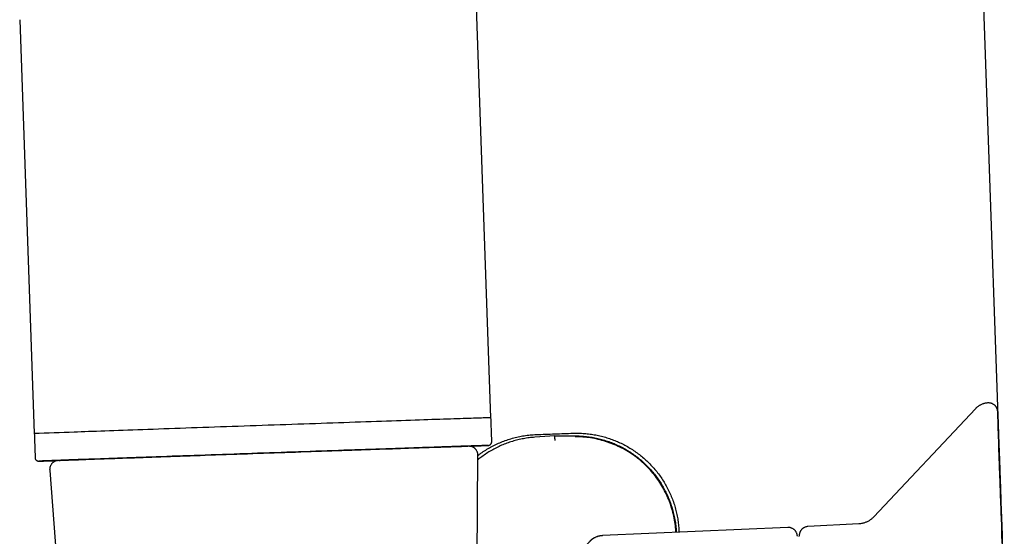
# Model space of a CAD drawing. Header units: millimetres. Extents: x 8 to 738, y 5 to 761.
# Tile 35 of 77: x 144 to 197, y 554 to 582. Entities that reach past the tile are written whole.
import ezdxf

# ---------------------------------------------------------------- set-up
doc = ezdxf.new("R2010")
doc.units = ezdxf.units.MM

msp = doc.modelspace()

# ---------------------------------------------------------------- linework, layer by layer
at = {"color": 7, "linetype": 'Continuous', "lineweight": 30}
for p, q in [((196.956, 551.219), (194.239, 629.024)), ((169.093, 560.841), (166.825, 625.802)), ((143.523, 582.462), (144.308, 559.976)), ((195.388, 561.33), (189.869, 555.453)), ((196.599, 561.168), (196.599, 561.171)), ((169.139, 559.542), (169.086, 561.041)), ((144.301, 560.176), (144.354, 558.677)), ((172.568, 559.857), (171.478, 559.781)), ((172.568, 559.857), (173.661, 559.857)), ((172.57, 559.807), (172.568, 559.857)), ((196.766, 556.388), (196.668, 559.184)), ((196.766, 556.375), (196.669, 559.172)), ((196.674, 559.022), (196.765, 556.416)), ((196.674, 559.01), (196.765, 556.404)), ((168.318, 550.023), (168.392, 558.794)), ((145.151, 557.982), (147.419, 529.044)), ((196.765, 556.416), (196.766, 556.388)), ((196.765, 556.404), (196.766, 556.375)), ((185.207, 554.879), (175.146, 554.44)), ((179.301, 554.645), (179.302, 554.621)), ((189.057, 555.076), (186.301, 554.931))]:
    msp.add_line(p, q, dxfattribs=at)
at = {"color": 7, "linetype": 'Continuous', "lineweight": 30, "flags": 128}
for points in [[(196.599, 561.162), (196.599, 561.152), (196.6, 561.123), (196.602, 561.075), (196.604, 561.008), (196.607, 560.921), (196.611, 560.816), (196.615, 560.692), (196.62, 560.55), (196.626, 560.389), (196.632, 560.209), (196.639, 560.01), (196.647, 559.794), (196.655, 559.559), (196.664, 559.307), (196.673, 559.036), (196.683, 558.748), (196.694, 558.443), (196.705, 558.12), (196.717, 557.78), (196.73, 557.424), (196.743, 557.051), (196.756, 556.662), (196.77, 556.257), (196.785, 555.836), (196.8, 555.399), (196.816, 554.948), (196.832, 554.482), (196.849, 554.001)], [(196.848, 554.028), (196.831, 554.508), (196.815, 554.974), (196.799, 555.424), (196.784, 555.86), (196.769, 556.28), (196.755, 556.684), (196.742, 557.072), (196.729, 557.444), (196.716, 557.8), (196.704, 558.138), (196.693, 558.46), (196.683, 558.765), (196.672, 559.052), (196.663, 559.321), (196.654, 559.573), (196.646, 559.806), (196.639, 560.022), (196.632, 560.219), (196.626, 560.398), (196.62, 560.558), (196.615, 560.7), (196.611, 560.823), (196.607, 560.927), (196.604, 561.012), (196.602, 561.078), (196.6, 561.125), (196.599, 561.153), (196.599, 561.162)], [(169.093, 560.841), (169.093, 560.841), (169.089, 560.841), (169.076, 560.841), (169.054, 560.841), (169.024, 560.84), (168.985, 560.839), (168.938, 560.837), (168.883, 560.836), (168.819, 560.834), (168.747, 560.831), (168.667, 560.829), (168.578, 560.826), (168.481, 560.823), (168.377, 560.819), (168.264, 560.816), (168.143, 560.812), (168.015, 560.807), (167.878, 560.803), (167.734, 560.798), (167.583, 560.793), (167.424, 560.787), (167.257, 560.782), (167.084, 560.776), (166.903, 560.77), (166.715, 560.764), (166.521, 560.757), (166.319, 560.75), (166.111, 560.743), (165.897, 560.736), (165.676, 560.728), (165.449, 560.72), (165.217, 560.712), (164.978, 560.704), (164.734, 560.696), (164.484, 560.687), (164.228, 560.679), (163.968, 560.67), (163.703, 560.66), (163.433, 560.651), (163.158, 560.642), (162.879, 560.632), (162.595, 560.622), (162.308, 560.612), (162.016, 560.602), (161.721, 560.592), (161.423, 560.582), (161.121, 560.571), (160.817, 560.561), (160.509, 560.55), (160.199, 560.539), (159.886, 560.528), (159.572, 560.518), (159.255, 560.507), (158.937, 560.495), (158.617, 560.484), (158.295, 560.473), (157.973, 560.462), (157.65, 560.451), (157.326, 560.439), (157.001, 560.428), (156.677, 560.417), (156.352, 560.405), (156.028, 560.394), (155.704, 560.383), (155.381, 560.371), (155.059, 560.36), (154.738, 560.349), (154.418, 560.338), (154.1, 560.327), (153.783, 560.315), (153.469, 560.304), (153.157, 560.293), (152.847, 560.283), (152.54, 560.272), (152.236, 560.261), (151.935, 560.25), (151.637, 560.24), (151.342, 560.23), (151.051, 560.219), (150.764, 560.209), (150.482, 560.199), (150.203, 560.189), (149.929, 560.18), (149.66, 560.17), (149.395, 560.161), (149.135, 560.151), (148.881, 560.142), (148.632, 560.134), (148.388, 560.125), (148.15, 560.116), (147.918, 560.108), (147.692, 560.1), (147.473, 560.092), (147.259, 560.085), (147.052, 560.077), (146.852, 560.07), (146.658, 560.063), (146.472, 560.056)], [(196.662, 559.348), (196.658, 559.466), (196.654, 559.578), (196.651, 559.684), (196.647, 559.783), (196.644, 559.875), (196.641, 559.961), (196.638, 560.041), (196.636, 560.114), (196.633, 560.181), (196.631, 560.24), (196.629, 560.294), (196.628, 560.34), (196.626, 560.381), (196.625, 560.414), (196.624, 560.441), (196.623, 560.461), (196.623, 560.475), (196.623, 560.482), (196.623, 560.482), (196.623, 560.476), (196.623, 560.463), (196.624, 560.443), (196.625, 560.417), (196.626, 560.384), (196.627, 560.344), (196.629, 560.298), (196.631, 560.246), (196.633, 560.186), (196.635, 560.121), (196.638, 560.048), (196.641, 559.969), (196.643, 559.884), (196.647, 559.792), (196.65, 559.693), (196.654, 559.588), (196.658, 559.477), (196.662, 559.359)], [(168.944, 559.335), (168.942, 559.335), (168.929, 559.335), (168.908, 559.335), (168.879, 559.334), (168.841, 559.333), (168.796, 559.331), (168.742, 559.33), (168.679, 559.328), (168.609, 559.325), (168.53, 559.323), (168.444, 559.32), (168.349, 559.317), (168.246, 559.314), (168.136, 559.31), (168.018, 559.306), (167.892, 559.302), (167.758, 559.298), (167.617, 559.293), (167.468, 559.288), (167.312, 559.283), (167.149, 559.277), (166.979, 559.271), (166.801, 559.265), (166.617, 559.259), (166.426, 559.253), (166.228, 559.246), (166.024, 559.239), (165.814, 559.232), (165.597, 559.224), (165.374, 559.217), (165.146, 559.209), (164.911, 559.201), (164.671, 559.193), (164.426, 559.184), (164.175, 559.176), (163.92, 559.167), (163.659, 559.158), (163.393, 559.149), (163.123, 559.139), (162.849, 559.13), (162.571, 559.12), (162.288, 559.111), (162.002, 559.101), (161.712, 559.091), (161.419, 559.081), (161.122, 559.07), (160.823, 559.06), (160.521, 559.049), (160.216, 559.039), (159.908, 559.028), (159.599, 559.017), (159.288, 559.007), (158.975, 558.996), (158.66, 558.985), (158.344, 558.974), (158.027, 558.963), (157.709, 558.952), (157.391, 558.941), (157.072, 558.929), (156.753, 558.918), (156.434, 558.907), (156.115, 558.896), (155.796, 558.885), (155.478, 558.874), (155.161, 558.863), (154.845, 558.852), (154.531, 558.841), (154.218, 558.83), (153.907, 558.819), (153.597, 558.808), (153.29, 558.797), (152.985, 558.786), (152.683, 558.776), (152.383, 558.765), (152.087, 558.755), (151.794, 558.744), (151.504, 558.734), (151.218, 558.724), (150.935, 558.714), (150.657, 558.704), (150.382, 558.695), (150.112, 558.685), (149.847, 558.676), (149.586, 558.666), (149.331, 558.657), (149.08, 558.648), (148.834, 558.64), (148.595, 558.631), (148.36, 558.623), (148.131, 558.615), (147.909, 558.607), (147.692, 558.599), (147.482, 558.591), (147.278, 558.584), (147.08, 558.577), (146.889, 558.57), (146.705, 558.564), (146.527, 558.557), (146.357, 558.551), (146.194, 558.545), (146.038, 558.539), (145.889, 558.534), (145.748, 558.529), (145.615, 558.524), (145.489, 558.519), (145.37, 558.515), (145.26, 558.511), (145.157, 558.507), (145.063, 558.504), (144.976, 558.5), (144.897, 558.497), (144.827, 558.495), (144.765, 558.492), (144.711, 558.49), (144.665, 558.488), (144.627, 558.487), (144.598, 558.486), (144.577, 558.485), (144.565, 558.484), (144.562, 558.484)], [(145.654, 558.522), (145.666, 558.523), (145.693, 558.524), (145.727, 558.525), (145.769, 558.527), (145.818, 558.529), (145.875, 558.531), (145.939, 558.534), (146.011, 558.536), (146.09, 558.539), (146.176, 558.543), (146.27, 558.546), (146.37, 558.55), (146.478, 558.554), (146.593, 558.558), (146.715, 558.562), (146.844, 558.567), (146.979, 558.572), (147.121, 558.577), (147.27, 558.583), (147.426, 558.588), (147.587, 558.594), (147.755, 558.6), (147.929, 558.606), (148.11, 558.613), (148.296, 558.619), (148.488, 558.626), (148.685, 558.633), (148.888, 558.641), (149.097, 558.648), (149.311, 558.656), (149.53, 558.663), (149.753, 558.671), (149.982, 558.679), (150.215, 558.688), (150.453, 558.696), (150.695, 558.705), (150.941, 558.713), (151.191, 558.722), (151.445, 558.731), (151.703, 558.74), (151.964, 558.75), (152.229, 558.759), (152.496, 558.768), (152.766, 558.778), (153.04, 558.787), (153.315, 558.797), (153.593, 558.807), (153.873, 558.817), (154.156, 558.827), (154.44, 558.837), (154.725, 558.847), (155.012, 558.857), (155.3, 558.867), (155.589, 558.877), (155.879, 558.887), (156.17, 558.897), (156.461, 558.907), (156.752, 558.917), (157.043, 558.928), (157.334, 558.938), (157.624, 558.948), (157.914, 558.958), (158.203, 558.968), (158.492, 558.978), (158.778, 558.988), (159.064, 558.998), (159.348, 559.008), (159.63, 559.018), (159.91, 559.027), (160.188, 559.037), (160.464, 559.047), (160.737, 559.056), (161.008, 559.065), (161.275, 559.075), (161.54, 559.084), (161.801, 559.093), (162.058, 559.102), (162.313, 559.111), (162.563, 559.119), (162.809, 559.128), (163.051, 559.136), (163.289, 559.144), (163.522, 559.152), (163.751, 559.16), (163.975, 559.168), (164.194, 559.175), (164.407, 559.183), (164.616, 559.19), (164.819, 559.197), (165.017, 559.203), (165.209, 559.21), (165.395, 559.216), (165.575, 559.222), (165.75, 559.228), (165.918, 559.234), (166.079, 559.24), (166.235, 559.245), (166.384, 559.25), (166.526, 559.255), (166.662, 559.259), (166.79, 559.263), (166.912, 559.267), (167.027, 559.271), (167.135, 559.275), (167.236, 559.278), (167.33, 559.281), (167.416, 559.284), (167.495, 559.287), (167.567, 559.289), (167.631, 559.291), (167.688, 559.293), (167.737, 559.294), (167.779, 559.295), (167.813, 559.296), (167.84, 559.297), (167.85, 559.297)], [(196.837, 554.33), (196.825, 554.686), (196.813, 555.033), (196.801, 555.37), (196.79, 555.697), (196.779, 556.014), (196.768, 556.322), (196.757, 556.619), (196.747, 556.906), (196.738, 557.182), (196.728, 557.448), (196.72, 557.704), (196.711, 557.948), (196.703, 558.182), (196.695, 558.405), (196.688, 558.617), (196.681, 558.817), (196.674, 559.006), (196.668, 559.184)], [(196.839, 554.305), (196.826, 554.662), (196.814, 555.009), (196.802, 555.346), (196.791, 555.674), (196.78, 555.992), (196.769, 556.301), (196.758, 556.598), (196.748, 556.886), (196.739, 557.163), (196.729, 557.43), (196.72, 557.686), (196.712, 557.932), (196.704, 558.166), (196.696, 558.39), (196.688, 558.602), (196.681, 558.804), (196.675, 558.994), (196.669, 559.172)], [(185.829, 554.386), (185.828, 554.408), (185.828, 554.414)]]:
    msp.add_lwpolyline(points, dxfattribs=at)
at = {"color": 7, "linetype": 'Continuous', "lineweight": 30}
for centre, radius, start, end in [((158.173, 217.217), 343.039, 91.95478, 92.31634), ((163.031, 700.939), 141.728, 271.9826, 272.38897), ((139.883, 722.209), 163.793, 271.639, 271.99056)]:
    msp.add_arc(centre, radius, start, end, dxfattribs=at)
for points, knots in [([(196.082, 561.644), (196.067, 561.643), (196.027, 561.642), (195.962, 561.634), (195.889, 561.62), (195.818, 561.6), (195.75, 561.576), (195.684, 561.548), (195.621, 561.515), (195.561, 561.478), (195.505, 561.437), (195.452, 561.393), (195.413, 561.357), (195.393, 561.335), (195.388, 561.329)], [0, 0, 0, 0, 0.058013, 0.153999, 0.248914, 0.342784, 0.435625, 0.527441, 0.618224, 0.707955, 0.796603, 0.884126, 0.970466, 1, 1, 1, 1]), ([(196.599, 561.171), (196.599, 561.172), (196.598, 561.174), (196.598, 561.181), (196.597, 561.192), (196.595, 561.214), (196.59, 561.243), (196.58, 561.283), (196.566, 561.325), (196.548, 561.367), (196.526, 561.407), (196.5, 561.445), (196.47, 561.481), (196.436, 561.516), (196.398, 561.547), (196.356, 561.575), (196.312, 561.598), (196.266, 561.617), (196.217, 561.632), (196.166, 561.641), (196.121, 561.645), (196.092, 561.644), (196.082, 561.644)], [0, 0, 0, 0, 0.008849, 0.018036, 0.033322, 0.055114, 0.100021, 0.148988, 0.210598, 0.270667, 0.325364, 0.384165, 0.444917, 0.506965, 0.569867, 0.63335, 0.697234, 0.761403, 0.825773, 0.890287, 0.961057, 1, 1, 1, 1]), ([(171.562, 559.928), (171.729, 559.934), (172.061, 559.945), (172.561, 559.963), (173.061, 559.98), (173.394, 559.992), (173.561, 559.998)], [0, 0, 0, 0, 0.249725, 0.49956, 0.749725, 1, 1, 1, 1]), ([(173.561, 559.998), (173.663, 560), (173.866, 560.004), (174.171, 559.988), (174.477, 559.957), (174.783, 559.908), (175.089, 559.841), (175.387, 559.759), (175.678, 559.66), (175.959, 559.548), (176.236, 559.419), (176.508, 559.274), (176.773, 559.112), (177.028, 558.937), (177.272, 558.748), (177.505, 558.546), (177.729, 558.33), (177.941, 558.099), (178.143, 557.854), (178.329, 557.6), (178.499, 557.337), (178.653, 557.066), (178.794, 556.785), (178.919, 556.492), (179.029, 556.189), (179.12, 555.884), (179.192, 555.578), (179.247, 555.271), (179.285, 554.959), (179.296, 554.75), (179.301, 554.645)], [0, 0, 0, 0, 0.034804, 0.069636, 0.10444, 0.140275, 0.176139, 0.211974, 0.246771, 0.281593, 0.31639, 0.35216, 0.387958, 0.423728, 0.459194, 0.494688, 0.530154, 0.566633, 0.603142, 0.63962, 0.675344, 0.711097, 0.74682, 0.78364, 0.820491, 0.85731, 0.892739, 0.928168, 0.964084, 1, 1, 1, 1]), ([(171.478, 559.781), (171.375, 559.772), (171.169, 559.754), (170.863, 559.705), (170.559, 559.64), (170.259, 559.558), (169.964, 559.46), (169.676, 559.345), (169.396, 559.214), (169.123, 559.067), (168.858, 558.904), (168.612, 558.736), (168.461, 558.615), (168.39, 558.559)], [0, 0, 0, 0, 0.091745, 0.183781, 0.275964, 0.368147, 0.460181, 0.551926, 0.64354, 0.735443, 0.827496, 0.919551, 1, 1, 1, 1]), ([(168.392, 558.793), (168.445, 558.834), (168.581, 558.938), (168.811, 559.089), (169.079, 559.247), (169.359, 559.391), (169.65, 559.52), (169.951, 559.633), (170.26, 559.729), (170.576, 559.808), (170.9, 559.868), (171.229, 559.911), (171.451, 559.922), (171.562, 559.928)], [0, 0, 0, 0, 0.059397, 0.150591, 0.241856, 0.333049, 0.426969, 0.520968, 0.614886, 0.710451, 0.806016, 0.903008, 1, 1, 1, 1]), ([(168.943, 559.335), (168.943, 559.335), (168.946, 559.335), (168.949, 559.335), (168.954, 559.336), (168.959, 559.336), (168.966, 559.337), (168.973, 559.338), (168.981, 559.34), (168.993, 559.342), (169.008, 559.347), (169.027, 559.355), (169.048, 559.367), (169.07, 559.383), (169.09, 559.403), (169.108, 559.427), (169.123, 559.455), (169.133, 559.484), (169.139, 559.515), (169.139, 559.536), (169.139, 559.545)], [0, 0, 0, 0, 0.020026, 0.250537, 0.367854, 0.456759, 0.503129, 0.532531, 0.5586, 0.58361, 0.61003, 0.642297, 0.680448, 0.721627, 0.76551, 0.811487, 0.858779, 0.90684, 0.95533, 1, 1, 1, 1]), ([(172.577, 559.607), (172.576, 559.624), (172.575, 559.657), (172.573, 559.702), (172.572, 559.74), (172.571, 559.769), (172.57, 559.788), (172.57, 559.799), (172.57, 559.805), (172.57, 559.806), (172.57, 559.807)], [0, 0, 0, 0, 0.162045, 0.321755, 0.473078, 0.611308, 0.733609, 0.838903, 0.927389, 1, 1, 1, 1]), ([(173.661, 559.857), (173.764, 559.856), (173.97, 559.852), (174.28, 559.824), (174.588, 559.781), (174.893, 559.72), (175.193, 559.642), (175.488, 559.548), (175.777, 559.437), (176.06, 559.309), (176.336, 559.166), (176.603, 559.007), (176.86, 558.834), (177.107, 558.647), (177.342, 558.447), (177.567, 558.233), (177.779, 558.006), (177.978, 557.769), (178.163, 557.52), (178.334, 557.263), (178.489, 556.996), (178.63, 556.72), (178.755, 556.437), (178.864, 556.147), (178.956, 555.852), (179.034, 555.543), (179.095, 555.221), (179.137, 554.908), (179.148, 554.705), (179.153, 554.615)], [0, 0, 0, 0, 0.036945, 0.074008, 0.111129, 0.14825, 0.185312, 0.222257, 0.25915, 0.296158, 0.333227, 0.370297, 0.407309, 0.444203, 0.481049, 0.518011, 0.555034, 0.592057, 0.629023, 0.665871, 0.702653, 0.739551, 0.776508, 0.813466, 0.850366, 0.887149, 0.927363, 0.967614, 1, 1, 1, 1]), ([(179.135, 554.614), (179.128, 554.733), (179.112, 554.992), (179.048, 555.387), (178.951, 555.798), (178.822, 556.199), (178.664, 556.589), (178.478, 556.965), (178.263, 557.326), (178.023, 557.669), (177.757, 557.992), (177.468, 558.293), (177.155, 558.569), (176.822, 558.821), (176.47, 559.046), (176.102, 559.245), (175.719, 559.415), (175.324, 559.557), (174.919, 559.669), (174.505, 559.749), (174.085, 559.8), (173.802, 559.806), (173.661, 559.809)], [0, 0, 0, 0, 0.042677, 0.093084, 0.143481, 0.193884, 0.244294, 0.2947, 0.345082, 0.395423, 0.445708, 0.495935, 0.546134, 0.596353, 0.646608, 0.696907, 0.747252, 0.797645, 0.848093, 0.898611, 0.94923, 1, 1, 1, 1]), ([(168.391, 558.794), (168.391, 558.799), (168.392, 558.823), (168.388, 558.864), (168.379, 558.915), (168.364, 558.964), (168.345, 559.011), (168.322, 559.054), (168.296, 559.094), (168.266, 559.131), (168.234, 559.164), (168.2, 559.193), (168.165, 559.218), (168.129, 559.239), (168.093, 559.256), (168.058, 559.27), (168.025, 559.28), (167.996, 559.287), (167.972, 559.292), (167.953, 559.294), (167.937, 559.296), (167.925, 559.297), (167.915, 559.298), (167.907, 559.298), (167.9, 559.298), (167.893, 559.298), (167.887, 559.298), (167.881, 559.298), (167.871, 559.298), (167.863, 559.298), (167.855, 559.298), (167.855, 559.298)], [0, 0, 0, 0, 0.011679, 0.048883, 0.085243, 0.120817, 0.15564, 0.189726, 0.223074, 0.255667, 0.287471, 0.318435, 0.348483, 0.377506, 0.405337, 0.431693, 0.456053, 0.477538, 0.495439, 0.510289, 0.523501, 0.536599, 0.550817, 0.56751, 0.588573, 0.61659, 0.655636, 0.713032, 0.805058, 0.995447, 1, 1, 1, 1]), ([(196.662, 559.359), (196.662, 559.345), (196.663, 559.315), (196.666, 559.239), (196.669, 559.141), (196.672, 559.062), (196.674, 559.022)], [0, 0, 0, 0, 0.246151, 0.487594, 0.735442, 1, 1, 1, 1]), ([(196.662, 559.348), (196.663, 559.333), (196.664, 559.304), (196.667, 559.227), (196.67, 559.13), (196.673, 559.051), (196.674, 559.01)], [0, 0, 0, 0, 0.246151, 0.487594, 0.735442, 1, 1, 1, 1]), ([(144.355, 558.677), (144.355, 558.67), (144.355, 558.652), (144.362, 558.624), (144.373, 558.595), (144.388, 558.57), (144.406, 558.548), (144.425, 558.529), (144.446, 558.515), (144.466, 558.503), (144.485, 558.495), (144.501, 558.49), (144.515, 558.487), (144.525, 558.485), (144.533, 558.485), (144.54, 558.484), (144.545, 558.484), (144.549, 558.483), (144.553, 558.483), (144.558, 558.483), (144.561, 558.483), (144.564, 558.483), (144.564, 558.483)], [0, 0, 0, 0, 0.030777, 0.079346, 0.125426, 0.169299, 0.211077, 0.250755, 0.288202, 0.323095, 0.354737, 0.382117, 0.405472, 0.427298, 0.450776, 0.478433, 0.514513, 0.564848, 0.639123, 0.755857, 0.960079, 1, 1, 1, 1]), ([(145.649, 558.522), (145.647, 558.522), (145.638, 558.522), (145.631, 558.521), (145.621, 558.521), (145.614, 558.52), (145.606, 558.519), (145.598, 558.519), (145.589, 558.518), (145.577, 558.516), (145.562, 558.514), (145.544, 558.51), (145.52, 558.504), (145.49, 558.495), (145.455, 558.482), (145.417, 558.465), (145.379, 558.442), (145.341, 558.416), (145.305, 558.384), (145.271, 558.349), (145.241, 558.31), (145.214, 558.268), (145.191, 558.224), (145.173, 558.177), (145.16, 558.128), (145.152, 558.076), (145.148, 558.028), (145.151, 557.996), (145.152, 557.982)], [0, 0, 0, 0, 0.04655, 0.244463, 0.317077, 0.371634, 0.401385, 0.422429, 0.439856, 0.455152, 0.469929, 0.485268, 0.503452, 0.526405, 0.554087, 0.584142, 0.615828, 0.648913, 0.682986, 0.717717, 0.752889, 0.788359, 0.824038, 0.859864, 0.895794, 0.931797, 0.971071, 1, 1, 1, 1]), ([(189.868, 555.451), (189.865, 555.448), (189.845, 555.426), (189.805, 555.388), (189.746, 555.337), (189.684, 555.291), (189.619, 555.248), (189.551, 555.21), (189.48, 555.176), (189.405, 555.145), (189.326, 555.12), (189.242, 555.099), (189.159, 555.085), (189.097, 555.077), (189.063, 555.076), (189.057, 555.076)], [0, 0, 0, 0, 0.0124803, 0.0971089, 0.1819663, 0.2670046, 0.352188, 0.437489, 0.5228861, 0.608362, 0.7029481, 0.7967126, 0.8894517, 0.9812281, 1, 1, 1, 1]), ([(185.728, 554.401), (185.728, 554.401), (185.728, 554.402), (185.728, 554.404), (185.728, 554.409), (185.727, 554.417), (185.726, 554.432), (185.723, 554.457), (185.717, 554.491), (185.705, 554.533), (185.69, 554.575), (185.67, 554.617), (185.646, 554.656), (185.619, 554.693), (185.587, 554.729), (185.552, 554.762), (185.512, 554.792), (185.47, 554.819), (185.425, 554.841), (185.377, 554.858), (185.327, 554.871), (185.273, 554.878), (185.232, 554.881), (185.211, 554.879), (185.207, 554.879)], [0, 0, 0, 0, 0.010136, 0.024601, 0.03194, 0.041196, 0.057859, 0.08689, 0.137607, 0.185623, 0.248699, 0.304162, 0.359186, 0.41715, 0.476754, 0.537436, 0.598836, 0.660727, 0.722962, 0.785441, 0.848093, 0.917907, 0.986162, 1, 1, 1, 1]), ([(186.301, 554.931), (186.285, 554.93), (186.251, 554.927), (186.201, 554.917), (186.153, 554.901), (186.107, 554.881), (186.064, 554.858), (186.025, 554.831), (185.989, 554.801), (185.957, 554.768), (185.928, 554.734), (185.904, 554.699), (185.883, 554.662), (185.866, 554.626), (185.853, 554.591), (185.843, 554.557), (185.836, 554.524), (185.831, 554.495), (185.829, 554.47), (185.828, 554.45), (185.828, 554.436), (185.828, 554.428), (185.828, 554.424), (185.828, 554.421), (185.828, 554.42), (185.828, 554.42)], [0, 0, 0, 0, 0.063079, 0.129858, 0.195203, 0.259168, 0.321776, 0.383019, 0.442862, 0.501239, 0.558055, 0.613176, 0.666421, 0.717552, 0.766257, 0.812124, 0.85461, 0.892999, 0.926291, 0.952703, 0.96931, 0.979209, 0.986036, 0.992595, 1, 1, 1, 1]), ([(175.138, 554.431), (175.104, 554.428), (175.039, 554.423), (174.947, 554.405), (174.865, 554.382), (174.794, 554.355), (174.735, 554.327), (174.679, 554.297), (174.632, 554.268), (174.592, 554.24), (174.566, 554.22), (174.549, 554.207), (174.539, 554.198), (174.53, 554.191), (174.52, 554.182), (174.51, 554.173), (174.5, 554.163), (174.49, 554.154), (174.481, 554.145), (174.473, 554.136), (174.466, 554.13), (174.457, 554.12), (174.445, 554.107), (174.426, 554.087), (174.402, 554.061), (174.373, 554.03), (174.345, 553.999), (174.318, 553.971), (174.292, 553.943), (174.258, 553.907), (174.211, 553.857), (174.147, 553.789), (174.071, 553.71), (173.992, 553.63), (173.914, 553.552), (173.84, 553.479), (173.759, 553.399), (173.669, 553.313), (173.571, 553.22), (173.463, 553.119), (173.345, 553.012), (173.22, 552.901), (173.095, 552.792), (172.973, 552.689), (172.856, 552.592), (172.746, 552.501), (172.641, 552.417), (172.542, 552.339), (172.449, 552.267), (172.37, 552.207), (172.298, 552.153), (172.229, 552.101), (172.148, 552.041), (172.055, 551.974), (171.949, 551.899), (171.831, 551.816), (171.7, 551.726), (171.553, 551.629), (171.389, 551.522), (171.205, 551.406), (171.002, 551.282), (170.778, 551.151), (170.533, 551.013), (170.286, 550.88), (170.041, 550.754), (169.8, 550.636), (169.543, 550.515), (169.269, 550.393), (168.983, 550.272), (168.684, 550.154), (168.373, 550.038), (168.044, 549.924), (167.698, 549.813), (167.336, 549.707), (166.977, 549.612), (166.623, 549.527), (166.275, 549.452), (165.914, 549.383), (165.541, 549.322), (165.155, 549.269), (164.757, 549.224), (164.486, 549.202), (164.349, 549.192)], [0, 0, 0, 0, 0.005197, 0.009981, 0.014316, 0.018174, 0.021541, 0.024409, 0.02777, 0.03008, 0.031761, 0.03289, 0.033353, 0.033851, 0.035027, 0.03653, 0.038409, 0.041394, 0.045061, 0.049425, 0.054488, 0.059766, 0.069858, 0.079587, 0.096068, 0.11141, 0.124134, 0.135929, 0.146792, 0.157417, 0.177189, 0.197957, 0.219684, 0.242379, 0.25806, 0.274187, 0.290767, 0.307809, 0.325323, 0.342709, 0.362195, 0.380599, 0.397927, 0.414175, 0.428545, 0.441858, 0.454114, 0.465317, 0.475469, 0.48458, 0.490763, 0.497943, 0.506124, 0.515308, 0.525495, 0.536483, 0.548449, 0.561404, 0.575359, 0.590614, 0.606949, 0.624284, 0.64255, 0.661755, 0.677511, 0.693863, 0.710824, 0.728412, 0.746648, 0.764547, 0.783093, 0.802324, 0.822128, 0.842388, 0.863131, 0.881319, 0.899913, 0.918942, 0.938441, 0.958458, 0.978987, 1, 1, 1, 1]), ([(175.146, 554.44), (175.098, 554.436), (174.999, 554.427), (174.856, 554.387), (174.728, 554.332), (174.619, 554.264), (174.552, 554.214), (174.52, 554.183), (174.516, 554.179)], [0, 0, 0, 0, 0.210115, 0.424164, 0.639846, 0.808949, 0.976419, 1, 1, 1, 1]), ([(175.137, 554.43), (175.138, 554.431), (175.146, 554.44), (175.146, 554.44), (175.146, 554.44)], [0, 0, 0, 0, 0.121803, 1, 1, 1, 1])]:
    msp.add_open_spline(points, degree=3, knots=knots, dxfattribs=at)

doc.saveas('drawing.dxf')
